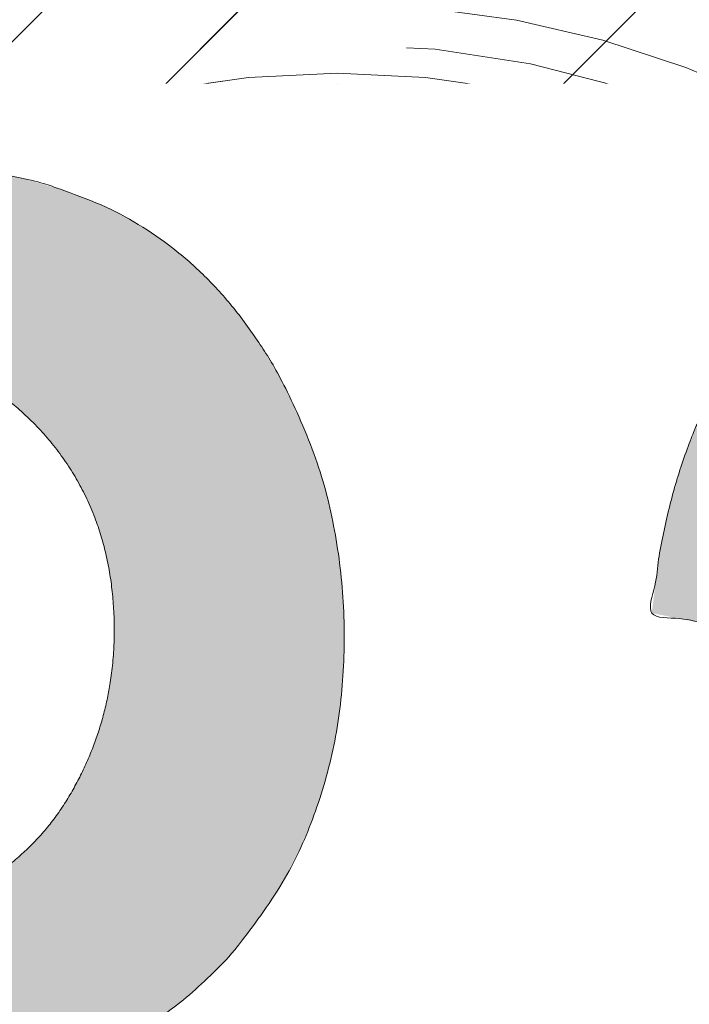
# Model space of a CAD drawing. Header units: inches. Extents: x -420 to -276, y -52 to 18.
# Tile 11 of 187: x -410.96 to -409.96, y -25.31 to -23.83. Entities that reach past the tile are written whole.
import ezdxf

# ---------------------------------------------------------------- set-up
doc = ezdxf.new("R2010")
doc.units = ezdxf.units.IN
doc.header["$LTSCALE"] = 32
doc.header["$MEASUREMENT"] = 0
doc.header["$PDMODE"] = 1
doc.header["$PDSIZE"] = -2
doc.linetypes.add('Dash Style-1', pattern=[0.083328, 0.041656, -0.041672])
for name, color, linetype, lineweight in [('Black', 7, 'Continuous', 18), ('DashLine', 7, 'Dash Style-1', 13), ('DashLineFill', 7, 'Dash Style-1', 13), ('Drawing', 7, 'Continuous', 18), ('Metal-DeskStructure', 7, 'Continuous', 13), ('None', 7, 'Continuous', 18), ('SolidLine', 7, 'Continuous', 15), ('Wood_1-H', 7, 'Continuous', 13)]:
    doc.layers.add(name, color=color, linetype=linetype, lineweight=lineweight)
doc.layers.add('Metal-Leg', color=7, linetype='Continuous', lineweight=18, true_color=0x4c4c4c)
pattern_1 = [(45, (0, 0), (-1.61301565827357, 1.935715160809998), []), (45, (-1.0608, 1.0608), (-0.4723460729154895, 0.4167612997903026), [])]

# ---------------------------------------------------------------- blocks, each defined once
blk = doc.blocks.new('1BRPFY-Leg_Plate (2D)')
at = {"layer": 'DashLineFill', "linetype": 'Continuous', "lineweight": 13}
h = blk.add_hatch(dxfattribs=at)
h.set_pattern_fill('Steel', color=253, style=0, pattern_type=2)
h.set_pattern_definition(pattern_1)
edge = h.paths.add_edge_path()
edge.add_arc((-1.704724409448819, -1.704724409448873), 0.125984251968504, 179.9999999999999, 269.9999999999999)
edge.add_line((-1.704724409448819, -1.830708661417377), (1.704724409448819, -1.830708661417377))
edge.add_arc((1.704724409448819, -1.704724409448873), 0.125984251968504, 270.0000000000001, 360.0000000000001)
edge.add_line((1.830708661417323, -1.704724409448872), (1.830708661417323, 1.704724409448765))
edge.add_arc((1.704724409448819, 1.704724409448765), 0.1259842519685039, 0, 90)
edge.add_line((1.704724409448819, 1.830708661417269), (-1.704724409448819, 1.830708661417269))
edge.add_arc((-1.704724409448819, 1.704724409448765), 0.1259842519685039, 90, 180)
edge.add_line((-1.830708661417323, 1.704724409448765), (-1.830708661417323, -1.704724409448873))
at = {"layer": 'SolidLine', "flags": 128}
blk.add_lwpolyline([(0.5368025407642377, 0.5938289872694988), (0.5263745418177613, 0.6112270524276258), (0.5177020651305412, 0.6295634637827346), (0.5108686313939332, 0.6486616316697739), (0.5059400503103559, 0.6683376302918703), (0.5029637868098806, 0.6884019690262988), (0.5019685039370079, 0.7086614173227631), (0.5029637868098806, 0.7289208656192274), (0.5059400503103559, 0.7489852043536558), (0.5108686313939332, 0.7686612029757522), (0.5177020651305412, 0.7877593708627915), (0.5263745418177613, 0.8060957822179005), (0.5368025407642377, 0.8234938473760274)], dxfattribs=at)
blk = doc.blocks.new('1BRPX8-Util_Bkt_Lg-F (2D)')
at = {"layer": 'DashLineFill', "linetype": 'Continuous', "lineweight": 13}
h = blk.add_hatch(dxfattribs=at)
h.set_pattern_fill('Steel', color=253, style=0, pattern_type=2)
h.set_pattern_definition(pattern_1)
edge = h.paths.add_edge_path()
edge.add_line((-4.468503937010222, 7.405511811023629), (-3.129921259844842, 7.405511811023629))
edge.add_line((-3.129921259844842, 7.405511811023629), (-3.129921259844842, -2.011811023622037))
edge.add_line((-3.129921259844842, -2.011811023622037), (-4.468503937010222, -2.011811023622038))
edge.add_line((-4.468503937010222, -2.011811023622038), (-4.468503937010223, -2.145669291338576))
edge.add_line((-4.468503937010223, -2.145669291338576), (-2.421259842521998, -2.145669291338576))
edge.add_line((-2.421259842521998, -2.145669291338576), (-2.421259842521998, -2.523622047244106))
edge.add_arc((-2.303149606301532, -2.523622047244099), 0.1181102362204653, 180.0000000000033, 270.0000000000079)
edge.add_line((-2.303149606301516, -2.641732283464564), (2.303149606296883, -2.641732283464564))
edge.add_arc((2.303149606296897, -2.523622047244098), 0.1181102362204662, 269.9999999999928, 359.9999999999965)
edge.add_line((2.421259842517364, -2.523622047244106), (2.421259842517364, -2.145669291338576))
edge.add_line((2.421259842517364, -2.145669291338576), (4.46850393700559, -2.145669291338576))
edge.add_line((4.46850393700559, -2.145669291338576), (4.46850393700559, -2.011811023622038))
edge.add_line((4.46850393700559, -2.011811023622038), (3.129921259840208, -2.011811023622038))
edge.add_line((3.129921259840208, -2.011811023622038), (3.129921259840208, 7.405511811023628))
edge.add_line((3.129921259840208, 7.405511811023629), (4.46850393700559, 7.405511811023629))
edge.add_line((4.46850393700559, 7.405511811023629), (4.46850393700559, 7.539370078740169))
edge.add_line((4.46850393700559, 7.539370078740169), (2.421259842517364, 7.539370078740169))
edge.add_line((2.421259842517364, 7.539370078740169), (2.421259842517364, 7.917322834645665))
edge.add_arc((2.30314960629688, 7.917322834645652), 0.1181102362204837, 6.452788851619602e-12, 89.99999999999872)
edge.add_line((2.303149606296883, 8.035433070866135), (-2.303149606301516, 8.035433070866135))
edge.add_arc((-2.303149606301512, 7.91732283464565), 0.1181102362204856, 90.00000000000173, 179.9999999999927)
edge.add_line((-2.421259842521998, 7.917322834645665), (-2.421259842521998, 7.539370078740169))
edge.add_line((-2.421259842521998, 7.539370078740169), (-4.468503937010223, 7.539370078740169))
edge.add_line((-4.468503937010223, 7.539370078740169), (-4.468503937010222, 7.405511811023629))
at = {"layer": 'SolidLine', "flags": 128}
for points in [[(-0.4952337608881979, 1.104019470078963), (-0.4571237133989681, 1.081177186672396), (-0.4214361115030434, 1.054709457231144), (-0.3885146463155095, 1.024871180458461), (-0.3586763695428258, 0.9919497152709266), (-0.3322086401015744, 0.9562621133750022), (-0.3093663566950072, 0.9181520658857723), (-0.290369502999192, 0.8779865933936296), (-0.2754010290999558, 0.836152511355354), (-0.2646050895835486, 0.7930527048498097), (-0.2580856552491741, 0.7491022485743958), (-0.2559055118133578, 0.704724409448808), (-0.2580856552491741, 0.6603465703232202), (-0.2646050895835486, 0.6163961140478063), (-0.2754010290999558, 0.573296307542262), (-0.290369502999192, 0.5314622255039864), (-0.3093663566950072, 0.4912967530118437), (-0.3322086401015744, 0.4531867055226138), (-0.3586763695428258, 0.4174991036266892), (-0.3885146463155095, 0.3845776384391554), (-0.4214361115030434, 0.3547393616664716), (-0.4571237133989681, 0.3282716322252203), (-0.4952337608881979, 0.3054293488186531)], [(0.5353992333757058, 0.2864324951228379), (0.4952337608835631, 0.3054293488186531), (0.4571237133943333, 0.3282716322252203), (0.4214361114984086, 0.3547393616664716), (0.3885146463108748, 0.3845776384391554), (0.358676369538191, 0.4174991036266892), (0.3322086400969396, 0.4531867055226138), (0.3093663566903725, 0.4912967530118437), (0.2903695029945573, 0.5314622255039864), (0.275401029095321, 0.573296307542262), (0.2646050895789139, 0.6163961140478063), (0.2580856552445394, 0.6603465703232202), (0.2559055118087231, 0.704724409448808), (0.2580856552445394, 0.7491022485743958), (0.2646050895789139, 0.7930527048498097), (0.275401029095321, 0.836152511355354), (0.2903695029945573, 0.8779865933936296), (0.3093663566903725, 0.9181520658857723), (0.3322086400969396, 0.9562621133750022), (0.358676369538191, 0.9919497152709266), (0.3885146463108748, 1.024871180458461), (0.4214361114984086, 1.054709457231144), (0.4571237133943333, 1.081177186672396), (0.4952337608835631, 1.104019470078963), (0.5353992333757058, 1.123016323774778)]]:
    blk.add_lwpolyline(points, dxfattribs=at)
blk = doc.blocks.new('Slate-LegBrace (2D)')
at = {"layer": 'DashLineFill', "linetype": 'Continuous', "lineweight": 13}
h = blk.add_hatch(dxfattribs=at)
h.set_pattern_fill('Steel', color=253, style=0, pattern_type=2)
h.set_pattern_definition(pattern_1)
edge = h.paths.add_edge_path()
edge.add_line((-2.199587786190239, 0.1351515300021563), (-1.374775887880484, 0.1351515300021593))
edge.add_arc((3.636636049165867e-15, 0.01355418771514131), 1.380142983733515, 5.054592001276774, 174.9454079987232, ccw=False)
edge.add_line((1.374775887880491, 0.1351515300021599), (2.199718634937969, 0.1351515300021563))
edge.add_arc((6.542437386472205e-05, 0.01705725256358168), 2.202821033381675, 3.07312710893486, 176.9268728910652)
h = blk.add_hatch(dxfattribs=at)
h.set_pattern_fill('Steel', color=253, style=0, pattern_type=2)
h.set_pattern_definition(pattern_1)
edge = h.paths.add_edge_path()
edge.add_line((-2.191696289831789, 0.2375138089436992), (-1.463739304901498, 0.2375137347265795))
edge.add_arc((6.542437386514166e-05, 0.017041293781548), 1.480314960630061, 8.565281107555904, 171.4347188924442, ccw=False)
edge.add_line((1.463870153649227, 0.2375137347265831), (2.191827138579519, 0.2375138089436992))
edge.add_line((2.191827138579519, 0.2375138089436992), (2.19971863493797, 0.1351515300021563))
edge.add_line((2.19971863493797, 0.1351515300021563), (1.374775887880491, 0.1351515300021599))
edge.add_arc((3.356894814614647e-15, 0.01355418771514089), 1.380142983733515, 5.054592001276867, 174.9454079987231)
edge.add_line((-1.374775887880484, 0.1351515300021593), (-2.19958778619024, 0.1351515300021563))
edge.add_line((-2.19958778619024, 0.1351515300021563), (-2.191696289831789, 0.2375138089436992))
at = {"layer": 'DashLineFill', "flags": 128}
for points in [[(-2.199587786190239, 0.1351515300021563), (-1.374775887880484, 0.1351515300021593, -0.9154551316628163), (1.374775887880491, 0.1351515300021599), (2.199718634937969, 0.1351515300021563, 0.9477524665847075)], [(-2.191696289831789, 0.2375138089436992), (-1.463739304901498, 0.2375137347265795, -0.8606629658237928), (1.463870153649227, 0.2375137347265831), (2.191827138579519, 0.2375138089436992), (2.19971863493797, 0.1351515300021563), (1.374775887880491, 0.1351515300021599, 0.9154551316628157), (-1.374775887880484, 0.1351515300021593), (-2.19958778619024, 0.1351515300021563)]]:
    blk.add_lwpolyline(points, format="xyb", close=True, dxfattribs=at)
blk = doc.blocks.new('TLLegSleeve (2D)')
at = {"layer": 'DashLineFill', "linetype": 'Continuous', "lineweight": 13}
h = blk.add_hatch(dxfattribs=at)
h.set_pattern_fill('Steel', color=253, style=0, pattern_type=2)
h.set_pattern_definition(pattern_1)
edge = h.paths.add_edge_path()
edge.add_line((1.08267716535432, 1.402343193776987), (1.08267716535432, 2.913385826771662))
edge.add_arc((-1.707523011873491e-13, 2.913385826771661), 1.08267716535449, 4.479377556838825e-14, 180)
edge.add_line((-1.082677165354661, 2.913385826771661), (-1.08267716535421, 1.402343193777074))
edge.add_arc((-1.332267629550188e-15, 2.886579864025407e-15), 1.771653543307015, 127.6698869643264, 412.330113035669)
edge.add_line((1.08267716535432, 1.402343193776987), (1.08267716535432, 1.402343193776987))
edge = h.paths.add_edge_path()
edge.add_arc((1.665334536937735e-15, 2.91338582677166), 0.7480314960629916, 180, 360)
edge.add_arc((1.665334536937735e-15, 2.91338582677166), 0.7480314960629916, 9.54166404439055e-15, 180)
edge.add_line((-0.7480314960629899, 2.91338582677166), (-0.7480314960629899, 2.91338582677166))
edge = h.paths.add_edge_path()
edge.add_arc((-1.723066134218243e-13, 5.70119602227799e-16), 1.437007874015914, 180, 360)
edge.add_arc((-1.723066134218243e-13, 9.149983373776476e-17), 1.437007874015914, 9.541664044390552e-15, 180)
edge.add_line((-1.437007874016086, 3.308097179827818e-16), (-1.437007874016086, 3.308097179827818e-16))
at = {"layer": 'DashLineFill', "flags": 128}
for points in [[(1.08267716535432, 1.402343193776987), (1.08267716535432, 2.913385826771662, 0.9999999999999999), (-1.082677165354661, 2.913385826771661), (-1.08267716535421, 1.402343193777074, 2.931618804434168), (1.08267716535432, 1.402343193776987)], [(-1.437007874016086, 3.308097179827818e-16, 0.9999999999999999), (1.437007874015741, 3.308097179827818e-16, 0.9999999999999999), (-1.437007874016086, 3.308097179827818e-16)]]:
    blk.add_lwpolyline(points, format="xyb", close=True, dxfattribs=at)
blk = doc.blocks.new('Group-4')
at = {"layer": 'SolidLine', "flags": 128}
blk.add_lwpolyline([(7.303149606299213, -8.30708661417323, -0.414213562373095), (9.015748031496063, -6.594488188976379, -0.414213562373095), (10.72834645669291, -8.30708661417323, -0.414213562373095), (9.015748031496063, -10.01968503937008, -0.414213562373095)], format="xyb", close=True, dxfattribs=at)
at = {"layer": 'Wood_1-H', "color": 7}
for name in ['1BRPX8-Util_Bkt_Lg-F (2D)', 'TLLegSleeve (2D)', 'Slate-LegBrace (2D)', '1BRPFY-Leg_Plate (2D)']:
    blk.add_blockref(name, (9.015748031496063, -8.30708661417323), dxfattribs=at)
blk = doc.blocks.new('Group-5')
at = {"layer": 'None'}
blk.add_blockref('Group-4', (0, 0), dxfattribs=at)
blk = doc.blocks.new('SL Utility Cabinet (2D)')
at = {"layer": 'None'}
blk.add_blockref('Group-5', (0, 0), dxfattribs=at)
at = {"layer": 'Drawing', "color": 0, "flags": 1}
for tag in ['Tag', 'Catalog', 'Option1', 'Option2', 'Option3', 'Option4', 'Option5', 'Option6', 'Option7', 'Option8', 'Option9', 'Option10', 'Option11', 'Option12', 'Custom', 'FinishGroup', 'Discount', 'Item2', 'Item3', 'Item6', 'Item9', 'Item10', 'Item12', 'Item13', 'Item16', 'Item19', 'Item20', 'Item21', 'Item22', 'Item23', 'Item24', 'Item25', 'Item8', 'Item18', 'Item1', 'Item4', 'Item5', 'Item7', 'Item11', 'Item14', 'Item15', 'Item17']:
    blk.add_attdef(tag, (-60.04067592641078, -21.56764746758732), '', height=0.007086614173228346, dxfattribs=at)
blk = doc.blocks.new('Group-22')
at = {"layer": 'Metal-DeskStructure', "color": 7, "flags": 128}
blk.add_lwpolyline([(0.8051100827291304, 0.3242076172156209), (0.6569804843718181, -0.1001143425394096), (0.9545622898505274, -0.1001143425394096)], close=True, dxfattribs=at)
at = {"layer": 'Metal-DeskStructure', "color": 7}
blk.add_open_spline([(1.174112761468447, -0.3918349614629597), (1.184693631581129, -0.4210075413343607), (1.168822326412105, -0.4369198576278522), (1.14501536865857, -0.439571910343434), (1.104014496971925, -0.439571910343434), (1.078886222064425, -0.4369198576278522), (1.066982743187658, -0.4329417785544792), (1.060369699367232, -0.4236595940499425), (1.057724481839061, -0.4170294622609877), (1.021353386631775, -0.3010040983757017), (0.9849822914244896, -0.1849787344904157), (0.807093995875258, -0.1849787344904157), (0.6292057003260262, -0.1849787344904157), (0.5941572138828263, -0.2996780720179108), (0.5591087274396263, -0.4143774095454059), (0.5564635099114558, -0.4210075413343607), (0.5498504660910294, -0.4302897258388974), (0.5379469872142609, -0.4369198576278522), (0.5141400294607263, -0.439571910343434), (0.477108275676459, -0.439571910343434), (0.4519787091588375, -0.4355938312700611), (0.4427204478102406, -0.4249856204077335), (0.4427204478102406, -0.4050952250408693), (0.4480108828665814, -0.3905089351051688), (0.5915119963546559, 0.0006630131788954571), (0.7350131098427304, 0.3918349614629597), (0.7376583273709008, 0.3971390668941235), (0.7469165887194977, 0.4037691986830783), (0.7627866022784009, 0.4077472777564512), (0.789238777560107, 0.4090720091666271), (0.8302396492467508, 0.4090720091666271), (0.8580131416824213, 0.4077472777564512), (0.8752070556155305, 0.4037691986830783), (0.8844653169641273, 0.3971390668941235), (0.8871105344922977, 0.3918349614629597), (1.030611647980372, 0), (1.174112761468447, -0.3918349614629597)], degree=2, knots=[0, 0, 0, 0.01595318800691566, 0.02392978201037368, 0.03190637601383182, 0.03938443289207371, 0.04686248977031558, 0.05434054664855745, 0.06181860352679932, 0.06181860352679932, 0.1891978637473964, 0.1891978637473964, 0.3755520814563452, 0.3755520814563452, 0.5011946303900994, 0.5011946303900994, 0.5086726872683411, 0.5161507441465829, 0.5236288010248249, 0.5311068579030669, 0.5385854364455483, 0.5460640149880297, 0.5535425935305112, 0.5610211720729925, 0.5610211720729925, 0.7618481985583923, 0.7618481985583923, 0.7647050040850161, 0.7675618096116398, 0.7704186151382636, 0.7732754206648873, 0.7763226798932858, 0.7793699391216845, 0.7824171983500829, 0.7854644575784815, 0.7854644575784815, 1, 1, 1], dxfattribs=at)
blk = doc.blocks.new('TL14_lower_leg (2D)')
at = {"layer": 'DashLine', "flags": 128}
blk.add_lwpolyline([(-1.777195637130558e-14, 1.377952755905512), (0.1350629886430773, 1.371317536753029), (0.2688252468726, 1.351475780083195), (0.3999985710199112, 1.318618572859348), (0.5273196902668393, 1.27306234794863), (0.649562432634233, 1.215245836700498), (0.7655495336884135, 1.14572584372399), (0.8741639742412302, 1.065171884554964), (0.9743597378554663, 0.9743597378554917), (1.065171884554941, 0.8741639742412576), (1.14572584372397, 0.7655495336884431), (1.215245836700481, 0.6495624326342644), (1.273062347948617, 0.5273196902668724), (1.318618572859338, 0.3999985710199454), (1.351475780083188, 0.2688252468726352), (1.371317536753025, 0.1350629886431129), (1.377952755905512, 1.783045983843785e-14), (1.371317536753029, -0.1350629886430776), (1.351475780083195, -0.2688252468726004), (1.318618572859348, -0.3999985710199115), (1.27306234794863, -0.5273196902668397), (1.215245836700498, -0.6495624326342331), (1.145725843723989, -0.7655495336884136), (1.065171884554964, -0.8741639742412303), (0.9743597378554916, -0.9743597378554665), (0.8741639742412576, -1.065171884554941), (0.7655495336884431, -1.14572584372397), (0.6495624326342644, -1.215245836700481), (0.5273196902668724, -1.273062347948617), (0.3999985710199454, -1.318618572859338), (0.2688252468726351, -1.351475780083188), (0.135062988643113, -1.371317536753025), (1.777195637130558e-14, -1.377952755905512), (-0.1350629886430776, -1.371317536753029), (-0.2688252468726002, -1.351475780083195), (-0.3999985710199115, -1.318618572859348), (-0.5273196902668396, -1.27306234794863), (-0.6495624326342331, -1.215245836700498), (-0.7655495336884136, -1.14572584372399), (-0.8741639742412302, -1.065171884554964), (-0.9743597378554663, -0.9743597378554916), (-1.065171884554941, -0.8741639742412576), (-1.14572584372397, -0.7655495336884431), (-1.215245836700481, -0.6495624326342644), (-1.273062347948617, -0.5273196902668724), (-1.318618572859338, -0.3999985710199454), (-1.351475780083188, -0.2688252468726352), (-1.371317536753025, -0.1350629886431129), (-1.377952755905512, -1.783045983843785e-14), (-1.371317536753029, 0.1350629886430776), (-1.351475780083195, 0.2688252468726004), (-1.318618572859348, 0.3999985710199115), (-1.27306234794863, 0.5273196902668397), (-1.215245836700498, 0.6495624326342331), (-1.145725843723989, 0.7655495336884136), (-1.065171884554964, 0.8741639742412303), (-0.9743597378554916, 0.9743597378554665), (-0.8741639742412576, 1.065171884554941), (-0.7655495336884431, 1.14572584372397), (-0.6495624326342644, 1.215245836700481), (-0.5273196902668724, 1.273062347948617), (-0.3999985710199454, 1.318618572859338), (-0.2688252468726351, 1.351475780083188), (-0.135062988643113, 1.371317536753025)], close=True, dxfattribs=at)
at = {"layer": 'Metal-DeskStructure', "color": 7}
blk.add_blockref('Group-22', (0, 0), dxfattribs=at)
blk = doc.blocks.new('Group-23')
at = {"layer": 'DashLineFill', "linetype": 'Continuous', "lineweight": 13}
h = blk.add_hatch(dxfattribs=at)
h.set_pattern_fill('Steel', color=253, style=0, pattern_type=2)
h.set_pattern_definition(pattern_1)
h.paths.add_polyline_path([(-2.066929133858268, 1.397637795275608), (2.066929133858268, 1.397637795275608), (2.066929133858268, 0.1377952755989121), (2.106299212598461, 0.1377952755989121), (2.106299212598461, -0.1377952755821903), (2.066929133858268, -0.1377952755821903), (2.066929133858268, -5.275590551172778), (2.106299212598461, -5.275590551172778), (2.106299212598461, -5.55118110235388), (2.066929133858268, -5.55118110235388), (2.066929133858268, -5.82677165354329), (-2.066929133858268, -5.82677165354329), (-2.066929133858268, -5.55118110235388), (-2.106299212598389, -5.55118110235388), (-2.106299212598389, -5.275590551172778), (-2.066929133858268, -5.275590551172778), (-2.066929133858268, -0.1377952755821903), (-2.106299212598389, -0.1377952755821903), (-2.106299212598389, 0.1377952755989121), (-2.066929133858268, 0.1377952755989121)])
at = {"layer": 'DashLineFill', "flags": 128}
blk.add_lwpolyline([(-2.066929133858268, 1.397637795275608), (2.066929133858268, 1.397637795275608), (2.066929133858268, 0.1377952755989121), (2.106299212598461, 0.1377952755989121), (2.106299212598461, -0.1377952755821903), (2.066929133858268, -0.1377952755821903), (2.066929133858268, -5.275590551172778), (2.106299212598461, -5.275590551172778), (2.106299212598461, -5.55118110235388), (2.066929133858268, -5.55118110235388), (2.066929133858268, -5.82677165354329), (-2.066929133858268, -5.82677165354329), (-2.066929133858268, -5.55118110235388), (-2.106299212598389, -5.55118110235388), (-2.106299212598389, -5.275590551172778), (-2.066929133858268, -5.275590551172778), (-2.066929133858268, -0.1377952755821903), (-2.106299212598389, -0.1377952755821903), (-2.106299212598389, 0.1377952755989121), (-2.066929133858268, 0.1377952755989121)], close=True, dxfattribs=at)
blk = doc.blocks.new('TL14_upper_leg (2D)')
at = {"layer": 'DashLine', "flags": 128}
blk.add_lwpolyline([(0, 1.22047244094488), (0.1196272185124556, 1.214595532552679), (0.2381023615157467, 1.197021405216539), (0.3542844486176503, 1.167919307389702), (0.4670545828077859, 1.127569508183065), (0.5753267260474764, 1.076360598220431), (0.6780581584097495, 1.01478574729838), (0.7742595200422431, 0.9434379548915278), (0.8630043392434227, 0.8630043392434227), (0.9434379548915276, 0.7742595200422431), (1.01478574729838, 0.6780581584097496), (1.076360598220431, 0.5753267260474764), (1.127569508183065, 0.467054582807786), (1.167919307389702, 0.3542844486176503), (1.197021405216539, 0.2381023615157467), (1.214595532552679, 0.1196272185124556), (1.22047244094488, 7.47323834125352e-17), (1.214595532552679, -0.1196272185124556), (1.197021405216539, -0.2381023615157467), (1.167919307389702, -0.3542844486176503), (1.127569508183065, -0.467054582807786), (1.076360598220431, -0.5753267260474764), (1.01478574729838, -0.6780581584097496), (0.9434379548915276, -0.7742595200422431), (0.8630043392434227, -0.8630043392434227), (0.7742595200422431, -0.9434379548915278), (0.6780581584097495, -1.01478574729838), (0.5753267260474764, -1.076360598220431), (0.4670545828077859, -1.127569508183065), (0.3542844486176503, -1.167919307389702), (0.2381023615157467, -1.197021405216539), (0.1196272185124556, -1.214595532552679), (0, -1.22047244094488), (-0.1196272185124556, -1.214595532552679), (-0.2381023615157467, -1.197021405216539), (-0.3542844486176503, -1.167919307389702), (-0.4670545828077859, -1.127569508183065), (-0.5753267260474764, -1.076360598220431), (-0.6780581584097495, -1.01478574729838), (-0.7742595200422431, -0.9434379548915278), (-0.8630043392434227, -0.8630043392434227), (-0.9434379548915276, -0.7742595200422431), (-1.01478574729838, -0.6780581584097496), (-1.076360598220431, -0.5753267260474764), (-1.127569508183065, -0.467054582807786), (-1.167919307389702, -0.3542844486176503), (-1.197021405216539, -0.2381023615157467), (-1.214595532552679, -0.1196272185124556), (-1.22047244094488, 7.47323834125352e-17), (-1.214595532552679, 0.1196272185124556), (-1.197021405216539, 0.2381023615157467), (-1.167919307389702, 0.3542844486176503), (-1.127569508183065, 0.467054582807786), (-1.076360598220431, 0.5753267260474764), (-1.01478574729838, 0.6780581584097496), (-0.9434379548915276, 0.7742595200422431), (-0.8630043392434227, 0.8630043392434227), (-0.7742595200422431, 0.9434379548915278), (-0.6780581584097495, 1.01478574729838), (-0.5753267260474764, 1.076360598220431), (-0.4670545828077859, 1.127569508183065), (-0.3542844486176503, 1.167919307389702), (-0.2381023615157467, 1.197021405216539), (-0.1196272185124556, 1.214595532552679)], close=True, dxfattribs=at)
at = {"layer": 'Metal-Leg', "linetype": 'Continuous', "lineweight": 5}
blk.add_point((0, 7.161375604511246e-14), dxfattribs=at)
at = {"layer": 'DashLine', "color": 7}
blk.add_blockref('Group-23', (0, 0), dxfattribs=at)
blk = doc.blocks.new('Group-28')
at = {"layer": 'DashLine'}
for p, q in [((0.0001991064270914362, 3.818897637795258), (0.0001991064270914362, 4.055118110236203)), ((-0.117911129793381, 3.700787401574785), (-0.3541316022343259, 3.700787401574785)), ((0.1183093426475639, 3.700787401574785), (0.3545298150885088, 3.700787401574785)), ((0.0001991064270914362, 3.582677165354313), (0.0001991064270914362, 3.346456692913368))]:
    blk.add_line(p, q, dxfattribs=at)
at = {"layer": 'DashLine', "flags": 128}
blk.add_lwpolyline([(-0.2557064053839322, 3.700787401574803), (-0.254474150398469, 3.725870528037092), (-0.2507892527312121, 3.750712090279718), (-0.2446871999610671, 3.775072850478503), (-0.2362267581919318, 3.798718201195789), (-0.2254894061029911, 3.821420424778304), (-0.2125785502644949, 3.842960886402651), (-0.1976185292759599, 3.863132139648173), (-0.180753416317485, 3.881739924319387), (-0.1621456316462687, 3.898605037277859), (-0.1419743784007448, 3.913565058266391), (-0.1204339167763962, 3.926475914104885), (-0.09773169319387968, 3.937213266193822), (-0.07408634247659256, 3.945673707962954), (-0.04972558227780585, 3.951775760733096), (-0.02488402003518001, 3.955460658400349), (0.0001991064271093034, 3.956692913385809), (0.02528223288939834, 3.955460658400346), (0.05012379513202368, 3.951775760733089), (0.07448455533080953, 3.945673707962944), (0.09812990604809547, 3.937213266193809), (0.1208321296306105, 3.926475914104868), (0.1423725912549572, 3.913565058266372), (0.1625438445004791, 3.898605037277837), (0.181151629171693, 3.881739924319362), (0.1980167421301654, 3.863132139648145), (0.2129767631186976, 3.842960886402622), (0.2258876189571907, 3.821420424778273), (0.2366249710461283, 3.798718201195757), (0.2450854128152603, 3.775072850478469), (0.2511874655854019, 3.750712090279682), (0.2548723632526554, 3.725870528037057), (0.2561046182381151, 3.700787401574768), (0.2548723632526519, 3.675704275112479), (0.251187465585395, 3.650862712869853), (0.24508541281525, 3.626501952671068), (0.2366249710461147, 3.602856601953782), (0.2258876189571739, 3.580154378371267), (0.2129767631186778, 3.55861391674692), (0.1980167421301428, 3.538442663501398), (0.1811516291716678, 3.519834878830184), (0.1625438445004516, 3.502969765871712), (0.1423725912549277, 3.488009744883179), (0.1208321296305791, 3.475098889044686), (0.09812990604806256, 3.464361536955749), (0.07448455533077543, 3.455901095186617), (0.05012379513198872, 3.449799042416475), (0.02528223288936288, 3.446114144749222), (0.0001991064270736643, 3.444881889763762), (-0.02488402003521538, 3.446114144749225), (-0.04972558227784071, 3.449799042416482), (-0.07408634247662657, 3.455901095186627), (-0.09773169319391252, 3.464361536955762), (-0.1204339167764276, 3.475098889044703), (-0.1419743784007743, 3.488009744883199), (-0.1621456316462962, 3.502969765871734), (-0.1807534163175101, 3.519834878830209), (-0.1976185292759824, 3.538442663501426), (-0.2125785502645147, 3.558613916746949), (-0.2254894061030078, 3.580154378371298), (-0.2362267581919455, 3.602856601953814), (-0.2446871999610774, 3.626501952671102), (-0.250789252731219, 3.650862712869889), (-0.2544741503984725, 3.675704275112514)], close=True, dxfattribs=at)
blk = doc.blocks.new('1BRPT9-Bracket (2D)')
at = {"layer": 'DashLineFill', "linetype": 'Continuous', "lineweight": 13}
h = blk.add_hatch(dxfattribs=at)
h.set_pattern_fill('Steel', color=253, style=0, pattern_type=2)
h.set_pattern_definition(pattern_1)
edge = h.paths.add_edge_path()
edge.add_arc((1.677931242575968, -8.488188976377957), 0.2519685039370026, 269.999999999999, 360.0000000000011)
edge.add_line((1.929899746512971, -8.488188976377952), (1.929899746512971, -7.480314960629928))
edge.add_line((1.929899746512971, -7.480314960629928), (2.323600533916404, -7.480314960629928))
edge.add_line((2.323600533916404, -7.480314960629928), (2.323600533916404, 7.461135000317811))
edge.add_line((2.323600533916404, 7.461135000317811), (1.929899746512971, 7.480314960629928))
edge.add_line((1.929899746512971, 7.480314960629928), (1.929899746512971, 8.488188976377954))
edge.add_arc((1.677931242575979, 8.488188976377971), 0.2519685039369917, 359.999999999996, 450.0000000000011)
edge.add_line((1.677931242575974, 8.740157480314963), (-2.32206875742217, 8.740157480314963))
edge.add_line((-2.32206875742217, 8.740157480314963), (-2.32206875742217, -8.74015748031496))
edge.add_line((-2.32206875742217, -8.74015748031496), (1.677931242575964, -8.74015748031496))
at = {"layer": 'Metal-DeskStructure', "color": 7}
blk.add_blockref('Group-28', (0, 0), dxfattribs=at)
blk = doc.blocks.new('Group-45')
at = {"layer": 'Metal-DeskStructure', "linetype": 'Continuous', "lineweight": 0, "true_color": 0xff0000}
h = blk.add_hatch(color=1, dxfattribs=at)
h.paths.add_polyline_path([(-1.987219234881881, -1.274606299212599), (-1.987219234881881, 1.274606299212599), (-0.8719385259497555, 1.274606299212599), (-0.7915355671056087, 1.273487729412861), (-0.7161115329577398, 1.270132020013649), (-0.645666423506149, 1.264539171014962), (-0.5802002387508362, 1.256709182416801), (-0.5197129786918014, 1.246642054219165), (-0.4642046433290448, 1.234337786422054), (-0.4136752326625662, 1.219796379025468), (-0.3681247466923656, 1.203017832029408), (-0.3261402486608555, 1.18341340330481), (-0.2863088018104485, 1.160394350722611), (-0.2486304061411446, 1.133960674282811), (-0.2131050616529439, 1.10411237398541), (-0.1797327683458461, 1.070849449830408), (-0.1485135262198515, 1.034171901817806), (-0.1194473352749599, 0.9940797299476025), (-0.09253419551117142, 0.9505729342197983), (-0.06831236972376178, 0.9047532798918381), (-0.04732012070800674, 0.8577225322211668), (-0.02955744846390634, 0.8094806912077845), (-0.01502435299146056, 0.7600277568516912), (-0.003720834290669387, 0.7093637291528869), (0.004353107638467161, 0.6574886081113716), (0.00919747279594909, 0.604402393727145), (0.0108122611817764, 0.5501050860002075), (0.00814617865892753, 0.4809719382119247), (0.000147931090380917, 0.4145973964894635), (-0.01318248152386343, 0.3509814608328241), (-0.03184505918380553, 0.2901241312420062), (-0.05583980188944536, 0.23202540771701), (-0.08516670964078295, 0.1766852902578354), (-0.1198257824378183, 0.1241037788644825), (-0.1598170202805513, 0.0742808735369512), (-0.2053927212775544, 0.02804076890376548), (-0.2568051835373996, -0.01379234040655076), (-0.3140544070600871, -0.05121845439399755), (-0.3771403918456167, -0.08423757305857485), (-0.4460631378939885, -0.1128496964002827), (-0.5208226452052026, -0.137054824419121), (-0.6014189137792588, -0.1568529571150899), (-0.6878519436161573, -0.1722440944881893), (-0.6570364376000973, -0.1878368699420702), (-0.6281048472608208, -0.203396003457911), (-0.6010571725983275, -0.2189214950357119), (-0.5758934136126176, -0.2344133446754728), (-0.552613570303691, -0.2498715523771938), (-0.5312176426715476, -0.2652961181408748), (-0.5117056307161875, -0.2806870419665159), (-0.4940775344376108, -0.2960443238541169), (-0.4592922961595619, -0.3297530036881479), (-0.4249107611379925, -0.3652110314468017), (-0.3909329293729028, -0.4024184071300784), (-0.3573588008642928, -0.4413751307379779), (-0.3241883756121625, -0.4820812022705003), (-0.2914216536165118, -0.5245366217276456), (-0.2590586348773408, -0.5687413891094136), (-0.2270993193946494, -0.6146955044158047), (0.1981284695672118, -1.274606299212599), (-0.199109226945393, -1.274606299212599), (-0.5274503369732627, -0.7707919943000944), (-0.5624626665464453, -0.7177646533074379), (-0.5959106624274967, -0.667950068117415), (-0.627794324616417, -0.6213482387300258), (-0.6581136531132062, -0.57795916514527), (-0.6868686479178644, -0.5377828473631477), (-0.7140593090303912, -0.5008192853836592), (-0.739685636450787, -0.4670684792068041), (-0.7637476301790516, -0.4365304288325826), (-0.7867246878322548, -0.408532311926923), (-0.8090962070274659, -0.3824013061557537), (-0.8308621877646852, -0.3581374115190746), (-0.8520226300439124, -0.3357406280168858), (-0.872577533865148, -0.3152109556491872), (-0.8925268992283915, -0.2965483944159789), (-0.911870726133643, -0.2797529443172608), (-0.9306090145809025, -0.264824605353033), (-0.9490697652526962, -0.2513512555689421), (-0.9675809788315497, -0.2389207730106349), (-0.9861426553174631, -0.2275331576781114), (-1.004754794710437, -0.2171884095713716), (-1.02341739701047, -0.2078865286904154), (-1.042130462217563, -0.1996275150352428), (-1.060893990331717, -0.192411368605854), (-1.07970798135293, -0.1862380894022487), (-1.094812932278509, -0.1829582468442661), (-1.112138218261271, -0.1801157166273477), (-1.131683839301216, -0.1777104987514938), (-1.153449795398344, -0.1757425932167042), (-1.177436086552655, -0.1742120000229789), (-1.203642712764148, -0.173118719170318), (-1.232069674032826, -0.1724627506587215), (-1.262716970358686, -0.1722440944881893), (-1.642731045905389, -0.1722440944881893), (-1.642731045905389, -1.274606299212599)])
h.paths.add_polyline_path([(-1.642731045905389, 0.1033464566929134), (-0.9376065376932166, 0.1033464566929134), (-0.8829223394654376, 0.1041370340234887), (-0.831366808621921, 0.1065087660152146), (-0.7829399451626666, 0.1104616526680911), (-0.7376417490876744, 0.1159956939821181), (-0.6954722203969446, 0.1231108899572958), (-0.656431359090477, 0.131807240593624), (-0.6205191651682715, 0.1420847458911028), (-0.5877356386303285, 0.1539434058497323), (-0.5574584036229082, 0.1675514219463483), (-0.5290650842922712, 0.183076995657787), (-0.5025556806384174, 0.2005201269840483), (-0.477930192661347, 0.2198808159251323), (-0.4551886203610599, 0.2411590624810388), (-0.4343309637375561, 0.2643548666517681), (-0.4153572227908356, 0.2894682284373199), (-0.3982673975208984, 0.3164991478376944), (-0.3831287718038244, 0.3447916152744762), (-0.3700086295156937, 0.3736896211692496), (-0.3589069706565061, 0.4031931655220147), (-0.3498237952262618, 0.4333022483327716), (-0.3427591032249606, 0.4640168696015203), (-0.3377128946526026, 0.4953370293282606), (-0.3346851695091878, 0.5272627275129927), (-0.3336759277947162, 0.5597939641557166), (-0.3356439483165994, 0.6066395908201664), (-0.3415480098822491, 0.6513658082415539), (-0.3513881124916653, 0.693972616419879), (-0.3651642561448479, 0.7344600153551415), (-0.3828764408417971, 0.7728280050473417), (-0.4045246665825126, 0.8090765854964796), (-0.4301089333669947, 0.8432057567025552), (-0.4596292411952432, 0.8752155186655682), (-0.4934051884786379, 0.9042311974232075), (-0.5317563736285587, 0.9293781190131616), (-0.5746827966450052, 0.9506562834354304), (-0.6221844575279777, 0.9680656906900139), (-0.6742613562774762, 0.9816063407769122), (-0.7309134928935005, 0.9912782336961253), (-0.7921408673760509, 0.9970813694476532), (-0.8579434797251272, 0.9990157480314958), (-1.642731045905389, 0.9990157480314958)])
blk.add_hatch(color=1, dxfattribs=at).paths.add_polyline_path([(1.987219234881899, -0.9301181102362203), (1.987219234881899, -1.274606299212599), (0.4025735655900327, -1.274606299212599), (0.4023214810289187, -1.244883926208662), (0.4031795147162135, -1.21546436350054), (0.4051476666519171, -1.186347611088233), (0.4082259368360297, -1.15753366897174), (0.4124143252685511, -1.129022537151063), (0.4177128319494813, -1.1008142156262), (0.4241214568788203, -1.072908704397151), (0.4316402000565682, -1.045306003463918), (0.4455088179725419, -1.000302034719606), (0.4612781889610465, -0.9557186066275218), (0.4789483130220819, -0.9115557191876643), (0.4985191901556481, -0.8678133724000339), (0.5199908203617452, -0.8244915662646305), (0.543363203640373, -0.7815903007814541), (0.5686363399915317, -0.7391095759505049), (0.5958102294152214, -0.6970493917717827), (0.6262305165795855, -0.6545855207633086), (0.6612428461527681, -0.6108937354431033), (0.7008472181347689, -0.5659740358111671), (0.7450436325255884, -0.5198264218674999), (0.793832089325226, -0.4724508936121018), (0.847212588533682, -0.4238474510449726), (0.9051851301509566, -0.3740160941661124), (0.9677497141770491, -0.3229568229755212), (1.064241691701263, -0.2345473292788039), (1.152407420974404, -0.1517895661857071), (1.232246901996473, -0.07468353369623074), (1.303760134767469, -0.003229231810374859), (1.366947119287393, 0.06257333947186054), (1.421807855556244, 0.1227241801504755), (1.468342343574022, 0.1772232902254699), (1.506550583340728, 0.2260706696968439), (1.538467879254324, 0.2720417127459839), (1.566129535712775, 0.3179118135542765), (1.589535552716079, 0.3636809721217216), (1.608685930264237, 0.4093491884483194), (1.623580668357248, 0.4549164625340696), (1.634219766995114, 0.5003827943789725), (1.640603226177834, 0.5457481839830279), (1.642731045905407, 0.5910126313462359), (1.640973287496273, 0.6332243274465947), (1.635700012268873, 0.6737371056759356), (1.626911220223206, 0.7125509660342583), (1.614606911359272, 0.7496659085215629), (1.598787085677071, 0.7850819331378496), (1.579451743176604, 0.8187990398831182), (1.556600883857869, 0.8508172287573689), (1.530234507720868, 0.8811364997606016), (1.501059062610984, 0.9087644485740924), (1.469780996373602, 0.9327086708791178), (1.436400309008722, 0.9529691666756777), (1.400917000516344, 0.9695459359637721), (1.363331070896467, 0.9824389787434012), (1.323642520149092, 0.991648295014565), (1.281851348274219, 0.9971738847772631), (1.237957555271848, 0.9990157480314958), (1.191254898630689, 0.9970140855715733), (1.146957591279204, 0.9910090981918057), (1.105065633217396, 0.981000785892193), (1.065579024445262, 0.9669891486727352), (1.028497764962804, 0.9489741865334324), (0.993821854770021, 0.9269558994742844), (0.9615512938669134, 0.9009342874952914), (0.9316860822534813, 0.8709093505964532), (0.9047981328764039, 0.837352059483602), (0.8814593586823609, 0.8007333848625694), (0.8616697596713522, 0.7610533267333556), (0.8454293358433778, 0.7183118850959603), (0.8327380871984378, 0.6725090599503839), (0.8235960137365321, 0.6236448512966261), (0.8180031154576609, 0.571719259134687), (0.8159593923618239, 0.5167322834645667), (0.4714712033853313, 0.5856299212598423), (0.4819337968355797, 0.6671096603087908), (0.4977117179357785, 0.7436104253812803), (0.5188049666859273, 0.8151322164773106), (0.5452135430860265, 0.8816750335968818), (0.5769374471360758, 0.943238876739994), (0.6139766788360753, 0.9998237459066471), (0.656331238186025, 1.051429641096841), (0.7040011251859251, 1.098056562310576), (0.7564817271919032, 1.139435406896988), (0.8132684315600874, 1.175297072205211), (0.874361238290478, 1.205641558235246), (0.9397601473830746, 1.230468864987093), (1.009465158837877, 1.249778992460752), (1.083476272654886, 1.263571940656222), (1.161793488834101, 1.271847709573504), (1.244416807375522, 1.274606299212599), (1.328024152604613, 1.271486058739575), (1.407140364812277, 1.262125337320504), (1.481765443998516, 1.246524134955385), (1.551899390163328, 1.22468245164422), (1.617542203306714, 1.196600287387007), (1.678693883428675, 1.162277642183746), (1.735354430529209, 1.121714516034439), (1.787523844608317, 1.074910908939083), (1.834327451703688, 1.023481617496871), (1.874890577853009, 0.9690414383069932), (1.909213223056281, 0.9115903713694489), (1.937295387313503, 0.8511284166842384), (1.959137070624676, 0.7876555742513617), (1.9747382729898, 0.7211718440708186), (1.984098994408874, 0.6516772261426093), (1.987219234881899, 0.5791717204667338), (1.986294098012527, 0.5418296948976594), (1.983518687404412, 0.5046222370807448), (1.978893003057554, 0.4675493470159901), (1.972417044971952, 0.4306110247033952), (1.964090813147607, 0.3938072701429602), (1.953914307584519, 0.357138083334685), (1.941887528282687, 0.3206034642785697), (1.928010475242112, 0.2842034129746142), (1.911980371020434, 0.2476351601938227), (1.893494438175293, 0.2105959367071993), (1.87255267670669, 0.173085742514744), (1.849155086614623, 0.1351045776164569), (1.823301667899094, 0.09665244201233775), (1.794992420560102, 0.05772933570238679), (1.764227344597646, 0.0183352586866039), (1.731006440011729, -0.02152978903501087), (1.694017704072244, -0.06341332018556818), (1.651949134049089, -0.1088628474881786), (1.604800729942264, -0.1578783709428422), (1.552572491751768, -0.210459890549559), (1.495264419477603, -0.2666074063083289), (1.432876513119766, -0.3263209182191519), (1.365408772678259, -0.3896004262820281), (1.292861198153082, -0.4564459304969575), (1.229909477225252, -0.5112058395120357), (1.173467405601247, -0.5613736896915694), (1.123534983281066, -0.6069494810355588), (1.080112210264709, -0.6479332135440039), (1.043199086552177, -0.6843248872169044), (1.012795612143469, -0.7161245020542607), (0.9889017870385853, -0.7433320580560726), (0.9715176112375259, -0.76594755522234), (0.9576994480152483, -0.7862922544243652), (0.9445036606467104, -0.8066874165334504), (0.9319302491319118, -0.8271330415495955), (0.9199792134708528, -0.8476291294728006), (0.9086505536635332, -0.8681756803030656), (0.8979442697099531, -0.8887726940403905), (0.8878603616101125, -0.9094201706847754), (0.8783988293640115, -0.9301181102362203)])
at = {"layer": 'Metal-DeskStructure', "color": 7}
for points, knots in [([(-1.987219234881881, -1.274606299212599), (-1.987219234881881, 0), (-1.987219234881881, 1.274606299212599), (-1.429578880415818, 1.274606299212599), (-0.5403688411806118, 1.274606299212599), (-0.1958806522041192, 1.131429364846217), (0.0108122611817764, 0.7697165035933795), (0.0108122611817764, 0.2680552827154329), (-0.330446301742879, -0.1194935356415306), (-0.6878519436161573, -0.1722440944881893), (-0.5608220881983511, -0.2346824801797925), (-0.4940775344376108, -0.2960443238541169), (-0.3541291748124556, -0.4273803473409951), (-0.2270993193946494, -0.6146955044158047), (-0.01448542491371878, -0.9446509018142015), (0.1981284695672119, -1.274606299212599), (-0.0004903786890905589, -1.274606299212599), (-0.199109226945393, -1.274606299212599), (-0.3632797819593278, -1.022699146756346), (-0.5274503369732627, -0.7707919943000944), (-0.6706283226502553, -0.5522571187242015), (-0.856866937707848, -0.3208037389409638), (-1.004351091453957, -0.2088454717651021), (-1.07970798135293, -0.1862380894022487), (-1.13568711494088, -0.1722440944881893), (-1.452724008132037, -0.1722440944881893), (-1.642731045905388, -0.1722440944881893), (-1.642731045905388, -0.7234251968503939), (-1.642731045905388, -1.274606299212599), (-1.814975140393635, -1.274606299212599), (-1.987219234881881, -1.274606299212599)], [0, 0, 0, 0.1376097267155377, 0.1376097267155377, 0.1978139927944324, 0.233611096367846, 0.2694081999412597, 0.3052053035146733, 0.3511799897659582, 0.3971546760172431, 0.3971546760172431, 0.4151671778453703, 0.4151671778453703, 0.4532969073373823, 0.4532969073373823, 0.5194264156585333, 0.5194264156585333, 0.5528882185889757, 0.5528882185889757, 0.6035447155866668, 0.6035447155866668, 0.6475600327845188, 0.6915753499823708, 0.7355906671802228, 0.7355906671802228, 0.7678723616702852, 0.8161582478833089, 0.8161582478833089, 0.9562281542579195, 0.9562281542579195, 1, 1, 1]), ([(1.987219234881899, -0.9301181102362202), (1.987219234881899, -1.102362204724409), (1.987219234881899, -1.274606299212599), (1.194896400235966, -1.274606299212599), (0.4025735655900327, -1.274606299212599), (0.399344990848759, -1.155111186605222), (0.4316402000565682, -1.045306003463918), (0.4833131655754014, -0.8644490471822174), (0.7083072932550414, -0.529649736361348), (0.9677497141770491, -0.3229568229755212), (1.370370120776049, 0.04198461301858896), (1.642731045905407, 0.4101567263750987), (1.642731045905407, 0.7632572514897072), (1.417737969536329, 0.9990157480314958), (1.04633623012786, 0.9990157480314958), (0.8170359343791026, 0.7428029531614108), (0.8159593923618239, 0.5167322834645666), (0.6437152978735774, 0.5511811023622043), (0.4714712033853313, 0.5856299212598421), (0.502690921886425, 0.9215068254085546), (0.9053113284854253, 1.274606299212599), (1.587828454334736, 1.274606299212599), (1.987219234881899, 0.8752155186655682), (1.987219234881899, 0.4295344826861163), (1.868801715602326, 0.138872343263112), (1.593211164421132, -0.1819319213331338), (1.292861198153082, -0.4564459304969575), (1.028035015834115, -0.6846696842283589), (0.915000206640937, -0.8472254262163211), (0.8783988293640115, -0.9301181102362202), (1.432809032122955, -0.9301181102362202), (1.987219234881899, -0.9301181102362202)], [0, 0, 0, 0.0212862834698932, 0.0212862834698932, 0.1192031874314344, 0.1192031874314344, 0.1339760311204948, 0.1339760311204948, 0.1582533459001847, 0.1825306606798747, 0.1825306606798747, 0.2223012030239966, 0.2620717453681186, 0.2999486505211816, 0.3378255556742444, 0.3781971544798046, 0.4185687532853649, 0.4185687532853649, 0.4499368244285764, 0.4499368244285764, 0.5101754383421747, 0.5704140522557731, 0.6314176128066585, 0.692421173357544, 0.7232558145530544, 0.7540904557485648, 0.7849250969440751, 0.7849250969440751, 0.8114174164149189, 0.8379097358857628, 0.8379097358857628, 1, 1, 1]), ([(-1.642731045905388, 0.1033464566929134), (-1.290168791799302, 0.1033464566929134), (-0.7126124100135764, 0.1033464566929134), (-0.4628588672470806, 0.2045403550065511), (-0.3336759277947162, 0.4284579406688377), (-0.3336759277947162, 0.7514152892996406), (-0.5855825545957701, 0.9990157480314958), (-1.250337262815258, 0.9990157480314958), (-1.642731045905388, 0.9990157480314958), (-1.642731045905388, 0.5511811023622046), (-1.642731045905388, 0.1033464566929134)], [0, 0, 0, 0.1307339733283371, 0.2141642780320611, 0.2975945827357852, 0.3810248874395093, 0.5027510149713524, 0.6244771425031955, 0.7998494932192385, 0.7998494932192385, 1, 1, 1])]:
    blk.add_open_spline(points, degree=2, knots=knots, dxfattribs=at)
blk = doc.blocks.new('SlateLegLocator-R2')
at = {"color": 255, "linetype": 'Dash Style-1', "lineweight": 5}
blk.add_wipeout([(-2.106299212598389, 1.3779527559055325), (2.10629921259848, 1.3779527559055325), (2.10629921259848, -5.807086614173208), (-2.106299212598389, -5.807086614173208)], dxfattribs=at).dxf.layer = 'Black'
at = {"layer": 'Black', "linetype": 'Dash Style-1', "lineweight": 5, "flags": 128}
blk.add_lwpolyline([(-2.106299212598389, 1.377952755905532), (2.106299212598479, 1.377952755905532), (2.106299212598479, -5.807086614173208), (-2.106299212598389, -5.807086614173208)], close=True, dxfattribs=at)
at = {"layer": 'Metal-DeskStructure', "color": 7}
blk.add_blockref('Group-45', (0, 0), dxfattribs=at)
blk = doc.blocks.new('Group-47')
at = {"layer": 'None', "color": 7}
for name, p in [('1BRPT9-Bracket (2D)', (7.862204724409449, -12.00787401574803)), ('1BRPFY-Leg_Plate (2D)', (7.862204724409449, -8.30708661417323)), ('TL14_upper_leg (2D)', (7.862204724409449, -8.30708661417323)), ('TL14_lower_leg (2D)', (7.862204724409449, -8.30708661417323))]:
    blk.add_blockref(name, p, dxfattribs=at)
blk.add_blockref('SlateLegLocator-R2', (7.862204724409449, -8.30708661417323), dxfattribs=at)
blk = doc.blocks.new('Group-49')
at = {"layer": 'None'}
blk.add_blockref('Group-47', (0, 0), dxfattribs=at)
blk = doc.blocks.new('SL Credenza Desk Top (2D)')
at = {"layer": 'None'}
blk.add_blockref('Group-49', (0, 0), dxfattribs=at)
at = {"layer": 'Drawing', "color": 0, "flags": 1}
for tag in ['Tag', 'Catalog', 'Option1', 'Option2', 'Option3', 'Option4', 'Option5', 'Option6', 'Option7', 'Option8', 'Option9', 'Option10', 'Option11', 'Option12', 'Custom', 'FinishGroup', 'Discount', 'Item2', 'Item3', 'Item6', 'Item9', 'Item10', 'Item12', 'Item13', 'Item16', 'Item19', 'Item20', 'Item21', 'Item22', 'Item23', 'Item24', 'Item25', 'Item8', 'Item18', 'Item1', 'Item4', 'Item5', 'Item7', 'Item11', 'Item14', 'Item15', 'Item17']:
    blk.add_attdef(tag, (-58.88733172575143, -32.50688762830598), '', height=0.007086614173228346, dxfattribs=at)

msp = doc.modelspace()

# ---------------------------------------------------------------- block references
at = {"layer": 'Drawing'}
msp.add_blockref('SL Utility Cabinet (2D)', (-419.5, -17), dxfattribs=at)

# ---------------------------------------------------------------- next in the draw order: block references
msp.add_blockref('SL Credenza Desk Top (2D)', (-418.3466557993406, -16.99999999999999), dxfattribs=at)

doc.saveas('drawing.dxf')
